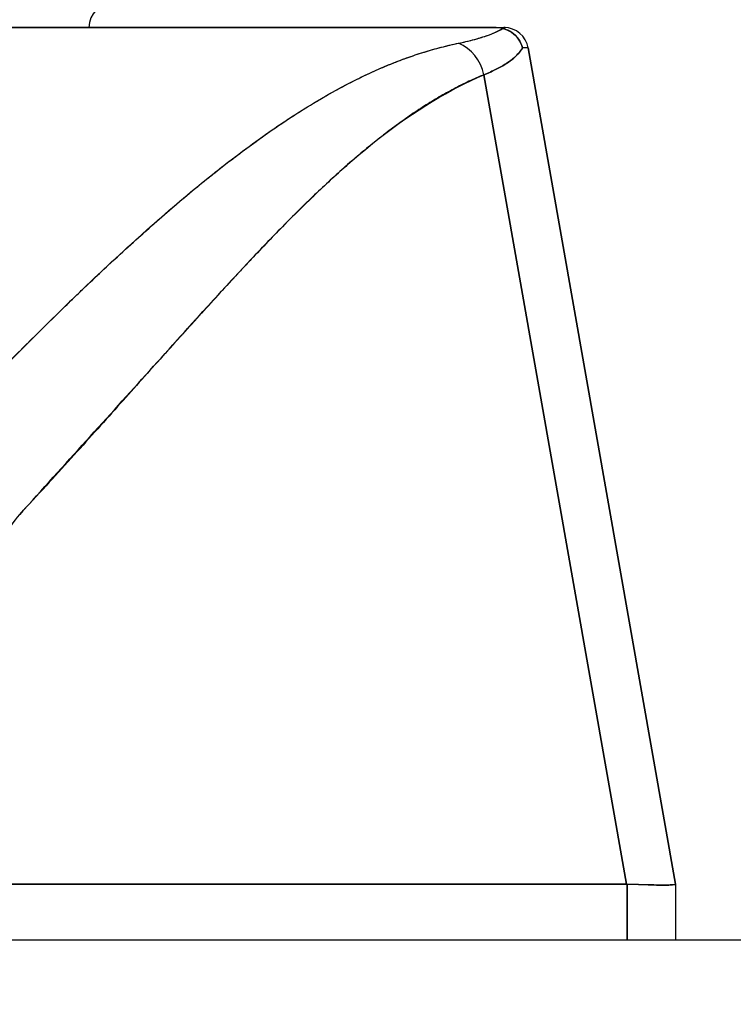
# Model space of a CAD drawing. Extents: x 784 to 1207, y 24 to 294.
# Tile 134 of 217: x 1035.369 to 1035.939, y 108.041 to 108.827. Entities that reach past the tile are written whole.
import ezdxf

# ---------------------------------------------------------------- set-up
doc = ezdxf.new("R2010")
doc.units = 0
doc.header["$LTSCALE"] = 4
doc.header["$MEASUREMENT"] = 0
doc.layers.get('0').update_dxf_attribs({"linetype": 'CONTINUOUS'})
doc.layers.get('DEFPOINTS').update_dxf_attribs({"linetype": 'CONTINUOUS'})
doc.styles.add('ROMANS', font='romans.shx')
doc.dimstyles.new('Default (ANSI)', dxfattribs={"dimscale": 20, "dimtxt": 0.07, "dimasz": 0.07, "dimexe": 0.125, "dimexo": 0.0625, "dimgap": 0.031496, "dimtad": 0, "dimtih": 1, "dimtoh": 1, "dimrnd": 1e-08, "dimzin": 0, "dimdsep": 46, "dimtxsty": 'ROMANS', "dimblk": 'Filled-1', "dimcen": 0.09, "dimdle": 0.393701, "dimclrd": 256, "dimclre": 256, "dimclrt": 256, "dimadec": 0, "dimazin": 0, "dimtfac": 0.928571, "dimtofl": 0, "dimtmove": 0, "dimatfit": 3, "dimfxl": 1, "dimtolj": 1, "dimtzin": 0, "dimlwd": -1, "dimlwe": -1, "dimarcsym": 0})

# ---------------------------------------------------------------- blocks, each defined once
blk = doc.blocks.new('Filled-1')
at = {"color": 0}
for p, q in [((0, 0), (-1, 0.17857)), ((-1, 0.17857), (-1, -0.17857)), ((-1, 0), (0, 0)), ((-1, -0.17857), (0, 0))]:
    blk.add_line(p, q, dxfattribs=at)
at = {"color": 0, "flags": 128}
blk.add_lwpolyline([(-1, -0.17857), (0, 0), (-1, 0.17857), (-1, -0.17857)], dxfattribs=at)
at = {"color": 0}
blk.add_solid([(-1, -0.17857), (0, 0), (-1, 0.17857), (-1, -0.17857)], dxfattribs=at)
blk = doc.blocks.new('*D19')
at = {"transparency": 16777216}
for p, q in [((1033.09995, 108.88735), (1033.09995, 115.33774)), ((1065.16245, 108.8561), (1065.16245, 115.33774)), ((1034.49995, 112.83774), (1044.71451, 112.83774)), ((1063.76245, 112.83774), (1053.54789, 112.83774))]:
    blk.add_line(p, q, dxfattribs=at)
at = {"layer": 'DEFPOINTS', "color": 0, "transparency": 16777216}
for p in [(1033.09995, 112.83774), (1033.09995, 107.63735), (1065.16245, 107.6061)]:
    blk.add_point(p, dxfattribs=at)
at = {"transparency": 16777216, "xscale": 1.400000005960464, "yscale": 1.400000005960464, "zscale": 1.400000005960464, "rotation": 180}
blk.add_blockref('Filled-1', (1033.09995, 112.83774), dxfattribs=at)
at = {"transparency": 16777216, "xscale": 1.400000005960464, "yscale": 1.400000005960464, "zscale": 1.400000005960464}
blk.add_blockref('Filled-1', (1065.16245, 112.83774), dxfattribs=at)
at = {"transparency": 16777216, "insert": (1049.1312, 112.83774), "char_height": 1.4, "attachment_point": 5, "style": 'ROMANS'}
blk.add_mtext('\\A1;\\fTahoma|b0|i0;\\H1.7500;(32.06)\\P\\fTahoma|b0|i0;\\H1.7500;(2 PL.)', dxfattribs=at)
blk = doc.blocks.new('*D20')
at = {"transparency": 16777216}
for p, q in [((1028.84995, 108.88735), (1028.84995, 115.33774)), ((1033.09995, 108.88735), (1033.09995, 115.33774)), ((1026.84995, 112.83774), (1024.84995, 112.83774)), ((1035.09995, 112.83774), (1037.09995, 112.83774))]:
    blk.add_line(p, q, dxfattribs=at)
at = {"layer": 'DEFPOINTS', "color": 0, "transparency": 16777216}
for p in [(1033.09995, 112.83774), (1028.84995, 107.63735), (1033.09995, 107.63735)]:
    blk.add_point(p, dxfattribs=at)
at = {"transparency": 16777216, "xscale": 2, "yscale": 2, "zscale": 2}
blk.add_blockref('Filled-1', (1028.84995, 112.83774), dxfattribs=at)
at = {"transparency": 16777216, "xscale": 2, "yscale": 2, "zscale": 2, "rotation": 180}
blk.add_blockref('Filled-1', (1033.09995, 112.83774), dxfattribs=at)
at = {"transparency": 16777216, "insert": (1021.17241, 112.83774), "char_height": 2, "attachment_point": 5, "style": 'ROMANS'}
blk.add_mtext('\\A1;4.25', dxfattribs=at)
blk = doc.blocks.new('*D22')
at = {"transparency": 16777216}
for p, q in [((996.78745, 108.8561), (996.78745, 123.13991)), ((1065.16245, 108.8561), (1065.16245, 123.13991)), ((998.18745, 120.63991), (1021.18133, 120.63991)), ((1063.76245, 120.63991), (1040.76857, 120.63991))]:
    blk.add_line(p, q, dxfattribs=at)
at = {"layer": 'DEFPOINTS', "color": 0, "transparency": 16777216}
for p in [(996.78745, 120.63991), (996.78745, 107.6061), (1065.16245, 107.6061)]:
    blk.add_point(p, dxfattribs=at)
at = {"transparency": 16777216, "xscale": 1.400000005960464, "yscale": 1.400000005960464, "zscale": 1.400000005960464, "rotation": 180}
blk.add_blockref('Filled-1', (996.78745, 120.63991), dxfattribs=at)
at = {"transparency": 16777216, "xscale": 1.400000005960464, "yscale": 1.400000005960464, "zscale": 1.400000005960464}
blk.add_blockref('Filled-1', (1065.16245, 120.63991), dxfattribs=at)
at = {"transparency": 16777216, "insert": (1030.97495, 120.63991), "char_height": 1.4, "attachment_point": 5, "style": 'ROMANS'}
blk.add_mtext('\\A1;\\fTahoma|b0|i0;\\H1.7500;(68.37)\\P\\fTahoma|b0|i0;\\H1.7500;OPENING WIDTH', dxfattribs=at)

msp = doc.modelspace()

# ---------------------------------------------------------------- hatches: boundary and pattern name
h = msp.add_hatch()
h.set_pattern_fill('ANSI31', color=256, scale=25, angle=14.99998, style=0)
h.set_pattern_definition([(60, (775.766, 31.9432), (-2.70633, 1.5625), [])])
edge = h.paths.add_edge_path()
edge.add_line((1032.14545, 107.2171), (1032.14545, 107.84143))
edge.add_line((1032.14545, 107.84143), (1032.14545, 107.89435))
edge.add_ellipse((1032.2392, 107.89435), major_axis=(-0.09375, 0), ratio=1, start_angle=349.53641, end_angle=360, ccw=False)
edge.add_ellipse((1032.2392, 107.89435), major_axis=(-0.09219, 0.01703), ratio=1, start_angle=280.46359, end_angle=360, ccw=False)
edge.add_line((1032.2392, 107.9881), (1032.25483, 107.9881))
edge.add_line((1032.25483, 107.9881), (1032.91108, 107.9881))
edge.add_line((1032.91108, 107.9881), (1065.10083, 107.9881))
edge.add_line((1065.10083, 107.9881), (1065.75708, 107.9881))
edge.add_line((1065.75708, 107.9881), (1066.8437, 107.9881))
edge.add_ellipse((1066.8437, 107.89435), major_axis=(0, 0.09375), ratio=1, start_angle=270, end_angle=360, ccw=False)
edge.add_line((1066.93745, 107.89435), (1066.93745, 107.3421))
edge.add_line((1066.93745, 107.3421), (1067.04145, 107.3421))
edge.add_line((1067.04145, 107.3421), (1067.04145, 107.89435))
edge.add_ellipse((1066.8437, 107.89435), major_axis=(0.19775, 0), ratio=1, start_angle=0, end_angle=90)
edge.add_line((1066.8437, 108.0921), (1032.2392, 108.0921))
edge.add_ellipse((1032.2392, 107.89435), major_axis=(0, 0.19775), ratio=1, start_angle=0, end_angle=90)
edge.add_line((1032.04145, 107.89435), (1032.04145, 107.2171))
edge.add_line((1032.04145, 107.2171), (1032.14545, 107.2171))

# ---------------------------------------------------------------- linework, layer by layer
for p, q in [((1035.08192, 108.82044), (1035.74743, 108.82044)), ((1035.74743, 108.82044), (1035.74743, 108.82044)), ((1035.74788, 108.82044), (1035.75576, 108.82044)), ((1035.77514, 108.80418), (1035.89283, 108.13675)), ((1035.89283, 108.13675), (1035.77514, 108.80418)), ((1035.73973, 108.78284), (1035.85365, 108.13675)), ((1035.85365, 108.13675), (1035.73973, 108.78284)), ((1035.60583, 108.76139), (1035.60583, 108.76139)), ((1035.49795, 108.68265), (1035.49795, 108.68265)), ((1035.49795, 108.68265), (1035.49795, 108.68265)), ((1035.52159, 108.60071), (1035.52159, 108.60055)), ((1035.52159, 108.60055), (1035.52159, 108.60071)), ((1035.50207, 108.57902), (1035.50207, 108.57918)), ((1035.36211, 108.13675), (1035.85365, 108.13675)), ((1035.85365, 108.13675), (1035.36211, 108.13675)), ((1035.85409, 108.13675), (1035.85365, 108.13675)), ((1035.85409, 108.13675), (1035.85409, 108.0921)), ((1035.85409, 108.0921), (1035.85409, 108.13675)), ((1035.89283, 108.13675), (1035.89283, 108.13675)), ((1035.89283, 108.13675), (1035.89283, 108.0921)), ((1066.8437, 108.0921), (1032.2392, 108.0921))]:
    msp.add_line(p, q)
for centre, radius, start, end in [((1035.44401, 108.82044), 0.01969, 90, 180), ((1035.75576, 108.80076), 0.01969, 9.99999, 89.99996), ((1035.75576, 108.80076), 0.01968, 10.00272, 90)]:
    msp.add_arc(centre, radius, start, end)
for centre, major_axis, ratio, start_param, end_param in [((1035.04318, 108.82044), (0.71258, 0), 0.00001, 6.103086, 6.250562), ((1035.70951, 108.77736), (0.01165, -0.03125), 0.918444, 1.40761, 2.426972), ((1035.70951, 108.77736), (-0.01165, 0.03125), 0.918444, 4.549204, 5.568565), ((1035.07657, 108.80085), (0.69857, 0.00333), 0.000808, 0.000127, 0.114957), ((1035.07658, 108.80086), (0.69857, 0.00332), 0.000807, 0.000126, 0.114964), ((1035.2057, 108.18012), (0.68713, -0.04338), 0.010707, 5.946475, 6.283899)]:
    msp.add_ellipse(centre, major_axis=major_axis, ratio=ratio, start_param=start_param, end_param=end_param)
for points, knots in [([(1035.74743, 108.82044), (1035.72768, 108.82044), (1035.70461, 108.82044), (1035.67804, 108.82044), (1035.65147, 108.82044), (1035.6214, 108.82044), (1035.58837, 108.82044), (1035.55535, 108.82044), (1035.51936, 108.82044), (1035.48087, 108.82044), (1035.44237, 108.82044), (1035.40138, 108.82044), (1035.35837, 108.82044), (1035.31535, 108.82044), (1035.27031, 108.82044), (1035.22413, 108.82044), (1035.17796, 108.82044), (1035.13066, 108.82044), (1035.08192, 108.82044)], [0, 0, 0, 0, 0.1666667, 0.1666667, 0.1666667, 0.3333333, 0.3333333, 0.3333333, 0.5, 0.5, 0.5, 0.6666667, 0.6666667, 0.6666667, 0.8333333, 0.8333333, 0.8333333, 0.9999707, 0.9999707, 0.9999707, 0.9999707]), ([(1035.71952, 108.80797), (1035.72488, 108.80909), (1035.72978, 108.81026), (1035.73419, 108.8115), (1035.7386, 108.81274), (1035.74252, 108.81405), (1035.74594, 108.81541), (1035.74936, 108.81678), (1035.75228, 108.81821), (1035.75468, 108.81971)], [0, 0, 0, 0, 0.333333, 0.333333, 0.333333, 0.666667, 0.666667, 0.666667, 1, 1, 1, 1]), ([(1035.71952, 108.80797), (1035.72347, 108.80879), (1035.72716, 108.80964), (1035.73058, 108.81053), (1035.73402, 108.81142), (1035.73718, 108.81234), (1035.74008, 108.81329), (1035.74299, 108.81425), (1035.74563, 108.81524), (1035.74799, 108.81627), (1035.75036, 108.8173), (1035.75246, 108.81836), (1035.75427, 108.81945), (1035.75441, 108.81954), (1035.75455, 108.81962), (1035.75468, 108.81971)], [0, 0, 0, 0, 0.243497, 0.243497, 0.243497, 0.488085, 0.488085, 0.488085, 0.733901, 0.733901, 0.733901, 0.981098, 0.981098, 0.981098, 1, 1, 1, 1]), ([(1035.75468, 108.81971), (1035.75369, 108.81992), (1035.75276, 108.82009), (1035.75192, 108.8202), (1035.75109, 108.82031), (1035.75035, 108.82036), (1035.74961, 108.82039), (1035.74887, 108.82043), (1035.74813, 108.82045), (1035.74743, 108.82044)], [0, 0, 0, 0, 0.333333, 0.333333, 0.333333, 0.666667, 0.666667, 0.666667, 1, 1, 1, 1]), ([(1035.75468, 108.81971), (1035.75369, 108.81994), (1035.75276, 108.8201), (1035.75192, 108.8202), (1035.75109, 108.8203), (1035.75035, 108.82036), (1035.74961, 108.82039), (1035.74887, 108.82043), (1035.74813, 108.82044), (1035.74743, 108.82044)], [0, 0, 0, 0, 0.333333, 0.333333, 0.333333, 0.666667, 0.666667, 0.666667, 1, 1, 1, 1]), ([(1035.75468, 108.81971), (1035.75726, 108.81905), (1035.75974, 108.81799), (1035.76192, 108.81653), (1035.76409, 108.81507), (1035.76597, 108.81322), (1035.76744, 108.81111), (1035.76891, 108.809), (1035.76997, 108.80663), (1035.77053, 108.80422)], [0, 0, 0, 0, 0.333333, 0.333333, 0.333333, 0.666667, 0.666667, 0.666667, 1, 1, 1, 1]), ([(1035.77053, 108.80422), (1035.76997, 108.80661), (1035.76891, 108.80901), (1035.76743, 108.81113), (1035.76595, 108.81324), (1035.76408, 108.81508), (1035.7619, 108.81654), (1035.76091, 108.8172), (1035.75986, 108.81779), (1035.75878, 108.81828), (1035.75745, 108.81889), (1035.75608, 108.81936), (1035.75468, 108.81971)], [0, 0, 0, 0, 0.333333, 0.333333, 0.333333, 0.666667, 0.666667, 0.666667, 0.817044, 0.817044, 0.817044, 1, 1, 1, 1]), ([(1035.30145, 108.49267), (1035.32335, 108.51528), (1035.34386, 108.53665), (1035.36346, 108.55652), (1035.38307, 108.57639), (1035.40177, 108.59475), (1035.41954, 108.61173), (1035.43732, 108.62871), (1035.45417, 108.6443), (1035.47032, 108.65868), (1035.48648, 108.67306), (1035.50194, 108.68622), (1035.51687, 108.6983), (1035.5318, 108.71038), (1035.5462, 108.72138), (1035.56022, 108.73141), (1035.57423, 108.74144), (1035.58787, 108.7505), (1035.60127, 108.75865), (1035.61467, 108.7668), (1035.62784, 108.77404), (1035.6409, 108.78041), (1035.65397, 108.78678), (1035.66693, 108.79228), (1035.67999, 108.79688), (1035.69305, 108.80148), (1035.70621, 108.80518), (1035.71952, 108.80797)], [0, 0, 0, 0, 0.111111, 0.111111, 0.111111, 0.222222, 0.222222, 0.222222, 0.333333, 0.333333, 0.333333, 0.444444, 0.444444, 0.444444, 0.555556, 0.555556, 0.555556, 0.666667, 0.666667, 0.666667, 0.777778, 0.777778, 0.777778, 0.888889, 0.888889, 0.888889, 1, 1, 1, 1]), ([(1035.30145, 108.49267), (1035.30876, 108.50031), (1035.31602, 108.50788), (1035.32327, 108.51538), (1035.33027, 108.52263), (1035.33725, 108.52982), (1035.3442, 108.53693), (1035.35094, 108.54383), (1035.35766, 108.55066), (1035.36436, 108.55741), (1035.37087, 108.56397), (1035.37735, 108.57046), (1035.38381, 108.57688), (1035.3901, 108.58312), (1035.39637, 108.58929), (1035.40261, 108.59537), (1035.4064, 108.59907), (1035.41019, 108.60274), (1035.41396, 108.60637), (1035.41625, 108.60857), (1035.41853, 108.61077), (1035.42081, 108.61294), (1035.42672, 108.61859), (1035.43261, 108.62415), (1035.43847, 108.62963), (1035.44421, 108.63499), (1035.44993, 108.64027), (1035.45563, 108.64546), (1035.46122, 108.65055), (1035.46679, 108.65556), (1035.47234, 108.66048), (1035.47779, 108.66531), (1035.48322, 108.67006), (1035.48863, 108.67471), (1035.49396, 108.67929), (1035.49926, 108.68378), (1035.50454, 108.68818), (1035.50976, 108.69252), (1035.51495, 108.69676), (1035.52012, 108.70091), (1035.52062, 108.70132), (1035.52112, 108.70172), (1035.52162, 108.70211), (1035.52622, 108.7058), (1035.53081, 108.70941), (1035.53539, 108.71294), (1035.54041, 108.71681), (1035.54541, 108.72058), (1035.55038, 108.72426), (1035.55532, 108.72791), (1035.56024, 108.73145), (1035.56514, 108.7349), (1035.57001, 108.73833), (1035.57486, 108.74165), (1035.57969, 108.74487), (1035.5845, 108.74808), (1035.58928, 108.75118), (1035.59405, 108.75418), (1035.59881, 108.75717), (1035.60355, 108.76005), (1035.60827, 108.76283), (1035.61298, 108.7656), (1035.61768, 108.76827), (1035.62236, 108.77082), (1035.6228, 108.77107), (1035.62325, 108.77131), (1035.62369, 108.77155), (1035.62793, 108.77385), (1035.63214, 108.77605), (1035.63634, 108.77816), (1035.641, 108.7805), (1035.64563, 108.78273), (1035.65025, 108.78484), (1035.65489, 108.78696), (1035.65951, 108.78896), (1035.6641, 108.79085), (1035.66874, 108.79275), (1035.67335, 108.79452), (1035.67794, 108.79618), (1035.68257, 108.79785), (1035.68718, 108.79939), (1035.69177, 108.80082), (1035.69642, 108.80225), (1035.70103, 108.80357), (1035.70563, 108.80475), (1035.71029, 108.80595), (1035.71492, 108.80703), (1035.71952, 108.80797)], [0, 0, 0, 0, 0.047674, 0.047674, 0.047674, 0.093754, 0.093754, 0.093754, 0.138483, 0.138483, 0.138483, 0.181962, 0.181962, 0.181962, 0.224293, 0.224293, 0.224293, 0.25, 0.25, 0.25, 0.265575, 0.265575, 0.265575, 0.305906, 0.305906, 0.305906, 0.345378, 0.345378, 0.345378, 0.384081, 0.384081, 0.384081, 0.422102, 0.422102, 0.422102, 0.459526, 0.459526, 0.459526, 0.496435, 0.496435, 0.496435, 0.5, 0.5, 0.5, 0.53291, 0.53291, 0.53291, 0.569025, 0.569025, 0.569025, 0.604849, 0.604849, 0.604849, 0.640453, 0.640453, 0.640453, 0.675905, 0.675905, 0.675905, 0.711275, 0.711275, 0.711275, 0.746632, 0.746632, 0.746632, 0.75, 0.75, 0.75, 0.782043, 0.782043, 0.782043, 0.817582, 0.817582, 0.817582, 0.853329, 0.853329, 0.853329, 0.889364, 0.889364, 0.889364, 0.925766, 0.925766, 0.925766, 0.962618, 0.962618, 0.962618, 1, 1, 1, 1]), ([(1035.77053, 108.80422), (1035.77007, 108.80341), (1035.76955, 108.80261), (1035.76897, 108.80181), (1035.76769, 108.80006), (1035.76611, 108.79836), (1035.76425, 108.79669), (1035.76419, 108.79664), (1035.76413, 108.79659), (1035.76407, 108.79654), (1035.76225, 108.79493), (1035.76015, 108.79336), (1035.75778, 108.79182), (1035.75652, 108.79101), (1035.75519, 108.79021), (1035.75378, 108.78941), (1035.75245, 108.78867), (1035.75106, 108.78793), (1035.7496, 108.78721), (1035.74659, 108.78571), (1035.7433, 108.78425), (1035.73973, 108.78284)], [0, 0, 0, 0, 0.10182, 0.10182, 0.10182, 0.326366, 0.326366, 0.326366, 0.333333, 0.333333, 0.333333, 0.550921, 0.550921, 0.550921, 0.666667, 0.666667, 0.666667, 0.775448, 0.775448, 0.775448, 1, 1, 1, 1]), ([(1035.73973, 108.78284), (1035.74503, 108.78494), (1035.74971, 108.78713), (1035.75378, 108.78941), (1035.75784, 108.7917), (1035.76128, 108.79407), (1035.76407, 108.79654), (1035.76687, 108.79901), (1035.76902, 108.80157), (1035.77053, 108.80422)], [0.0000121, 0.0000121, 0.0000121, 0.0000121, 0.3333333, 0.3333333, 0.3333333, 0.6666667, 0.6666667, 0.6666667, 1, 1, 1, 1]), ([(1035.36907, 108.4319), (1035.40519, 108.47208), (1035.43988, 108.51012), (1035.47293, 108.54673), (1035.50598, 108.58333), (1035.53738, 108.6185), (1035.56777, 108.65009), (1035.59815, 108.68168), (1035.62752, 108.70971), (1035.65615, 108.73206), (1035.68477, 108.75442), (1035.71267, 108.77111), (1035.73973, 108.78284)], [0, 0, 0, 0, 0.25, 0.25, 0.25, 0.5, 0.5, 0.5, 0.75, 0.75, 0.75, 1, 1, 1, 1]), ([(1035.73973, 108.78284), (1035.73573, 108.78119), (1035.73175, 108.77943), (1035.7278, 108.77758), (1035.72382, 108.7757), (1035.71986, 108.77373), (1035.71592, 108.77165), (1035.71195, 108.76956), (1035.70801, 108.76737), (1035.70408, 108.76508), (1035.70012, 108.76277), (1035.69617, 108.76036), (1035.69225, 108.75786), (1035.68828, 108.75534), (1035.68434, 108.75272), (1035.68041, 108.75001), (1035.67644, 108.74727), (1035.67248, 108.74445), (1035.66855, 108.74154), (1035.66455, 108.73859), (1035.66058, 108.73555), (1035.65662, 108.73244), (1035.6526, 108.72928), (1035.6486, 108.72604), (1035.64461, 108.72273), (1035.64055, 108.71936), (1035.63651, 108.71591), (1035.63249, 108.7124), (1035.62838, 108.70881), (1035.62429, 108.70516), (1035.62022, 108.70145), (1035.61605, 108.69766), (1035.6119, 108.6938), (1035.60777, 108.68988), (1035.60354, 108.68587), (1035.59932, 108.6818), (1035.59511, 108.67768), (1035.59079, 108.67346), (1035.58649, 108.66918), (1035.58219, 108.66485), (1035.57778, 108.6604), (1035.57338, 108.6559), (1035.56899, 108.65136), (1035.56447, 108.64669), (1035.55996, 108.64197), (1035.55546, 108.63721), (1035.5533, 108.63494), (1035.55115, 108.63265), (1035.549, 108.63036), (1035.54651, 108.62771), (1035.54403, 108.62505), (1035.54154, 108.62238), (1035.53676, 108.61723), (1035.53198, 108.61206), (1035.52721, 108.60685), (1035.52227, 108.60146), (1035.51733, 108.59604), (1035.5124, 108.59061), (1035.50728, 108.58496), (1035.50217, 108.5793), (1035.49706, 108.57362), (1035.49174, 108.56772), (1035.48644, 108.5618), (1035.48113, 108.55587), (1035.4756, 108.5497), (1035.47007, 108.54352), (1035.46454, 108.53734), (1035.45878, 108.53089), (1035.45301, 108.52444), (1035.44724, 108.51799), (1035.4412, 108.51125), (1035.43517, 108.50452), (1035.42913, 108.4978), (1035.4228, 108.49077), (1035.41647, 108.48375), (1035.41014, 108.47675), (1035.40349, 108.46941), (1035.39683, 108.46209), (1035.39017, 108.45481), (1035.38315, 108.44714), (1035.37611, 108.4395), (1035.36907, 108.4319)], [0, 0, 0, 0, 0.029086, 0.029086, 0.029086, 0.058387, 0.058387, 0.058387, 0.087935, 0.087935, 0.087935, 0.117777, 0.117777, 0.117777, 0.147957, 0.147957, 0.147957, 0.178529, 0.178529, 0.178529, 0.20955, 0.20955, 0.20955, 0.24108, 0.24108, 0.24108, 0.273185, 0.273185, 0.273185, 0.305936, 0.305936, 0.305936, 0.339407, 0.339407, 0.339407, 0.37368, 0.37368, 0.37368, 0.408841, 0.408841, 0.408841, 0.44498, 0.44498, 0.44498, 0.482193, 0.482193, 0.482193, 0.5, 0.5, 0.5, 0.520588, 0.520588, 0.520588, 0.560289, 0.560289, 0.560289, 0.60142, 0.60142, 0.60142, 0.644109, 0.644109, 0.644109, 0.688496, 0.688496, 0.688496, 0.734731, 0.734731, 0.734731, 0.782977, 0.782977, 0.782977, 0.833414, 0.833414, 0.833414, 0.886232, 0.886232, 0.886232, 0.941632, 0.941632, 0.941632, 1, 1, 1, 1]), ([(1035.34795, 108.24993), (1035.34582, 108.26722), (1035.34441, 108.28364), (1035.34373, 108.29929), (1035.34304, 108.31494), (1035.34309, 108.32984), (1035.34384, 108.34362), (1035.3446, 108.3574), (1035.34605, 108.37006), (1035.3482, 108.38143), (1035.35035, 108.39281), (1035.35319, 108.40289), (1035.35668, 108.41134), (1035.36016, 108.41979), (1035.36428, 108.4266), (1035.36907, 108.4319)], [0, 0, 0, 0, 0.2, 0.2, 0.2, 0.4, 0.4, 0.4, 0.6, 0.6, 0.6, 0.8, 0.8, 0.8, 1, 1, 1, 1]), ([(1035.85409, 108.13675), (1035.85404, 108.13675), (1035.85399, 108.13675), (1035.85394, 108.13675), (1035.85389, 108.13675), (1035.85384, 108.13675), (1035.8538, 108.13675), (1035.85375, 108.13675), (1035.8537, 108.13675), (1035.85365, 108.13675)], [0, 0, 0, 0, 0.333333, 0.333333, 0.333333, 0.666667, 0.666667, 0.666667, 1, 1, 1, 1]), ([(1035.89283, 108.13675), (1035.89283, 108.13647), (1035.89138, 108.13628), (1035.88849, 108.13619), (1035.8856, 108.1361), (1035.88127, 108.1361), (1035.87552, 108.13619), (1035.86978, 108.13628), (1035.86262, 108.13647), (1035.85409, 108.13675)], [0, 0, 0, 0, 0.3333333, 0.3333333, 0.3333333, 0.6666667, 0.6666667, 0.6666667, 0.9999922, 0.9999922, 0.9999922, 0.9999922]), ([(1035.89283, 108.13675), (1035.89283, 108.13675), (1035.89283, 108.13675), (1035.89283, 108.13675), (1035.89283, 108.13675), (1035.89283, 108.13675), (1035.89283, 108.13675), (1035.89283, 108.13675), (1035.89283, 108.13675), (1035.89283, 108.13675)], [0, 0, 0, 0, 0.333333, 0.333333, 0.333333, 0.666667, 0.666667, 0.666667, 1, 1, 1, 1])]:
    msp.add_open_spline(points, degree=3, knots=knots)
msp.add_open_spline([(1035.75576, 108.82044), (1035.75649, 108.82044), (1035.75722, 108.82044), (1035.75576, 108.82044)], degree=3)

# ---------------------------------------------------------------- dimensions: what is measured, and where the dimension line sits
for base, p1, p2, text, picture, middle in [((996.7874514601, 120.6399118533), (1065.1624514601, 107.6060975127), (996.7874514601, 107.6060975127), '\\fTahoma|b0|i0;\\H1.7500;(<>)\\P\\fTahoma|b0|i0;\\H1.7500;OPENING WIDTH', '*D22', (1030.9749514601, 120.6399118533)), ((1033.09995, 112.83774), (1065.16245, 107.6061), (1033.09995, 107.63735), '\\fTahoma|b0|i0;\\H1.7500;(<>)\\P\\fTahoma|b0|i0;\\H1.7500;(2 PL.)', '*D19', (1049.1312, 112.83774))]:
    dim = msp.add_linear_dim(base=base, p1=p1, p2=p2, angle=180, text=text, dimstyle='Default (ANSI)', override={"dimgap": 0.031496, "dimtih": 0, "dimtoh": 0, "dimdec": 2, "dimtol": 0, "dimlim": 0, "dimtp": 0, "dimtm": 0, "dimtdec": 2, "dimatfit": 1})
    dim.commit()
    dim.dimension.update_dxf_attribs({"geometry": picture, "text_midpoint": middle, "dimtype": 160})
dim = msp.add_linear_dim(base=(1033.09995, 112.83774), p1=(1028.84995, 107.63735), p2=(1033.09995, 107.63735), angle=180, dimstyle='Default (ANSI)', override={"dimtxt": 0.1, "dimasz": 0.1, "dimgap": 0.031496, "dimtih": 0, "dimtoh": 0, "dimdec": 2, "dimtol": 0, "dimlim": 0, "dimtp": 0, "dimtm": 0, "dimtdec": 2, "dimatfit": 1})
dim.commit()
dim.dimension.update_dxf_attribs({"geometry": '*D20', "text_midpoint": (1021.17241, 112.83774), "dimtype": 160})

doc.saveas('drawing.dxf')
